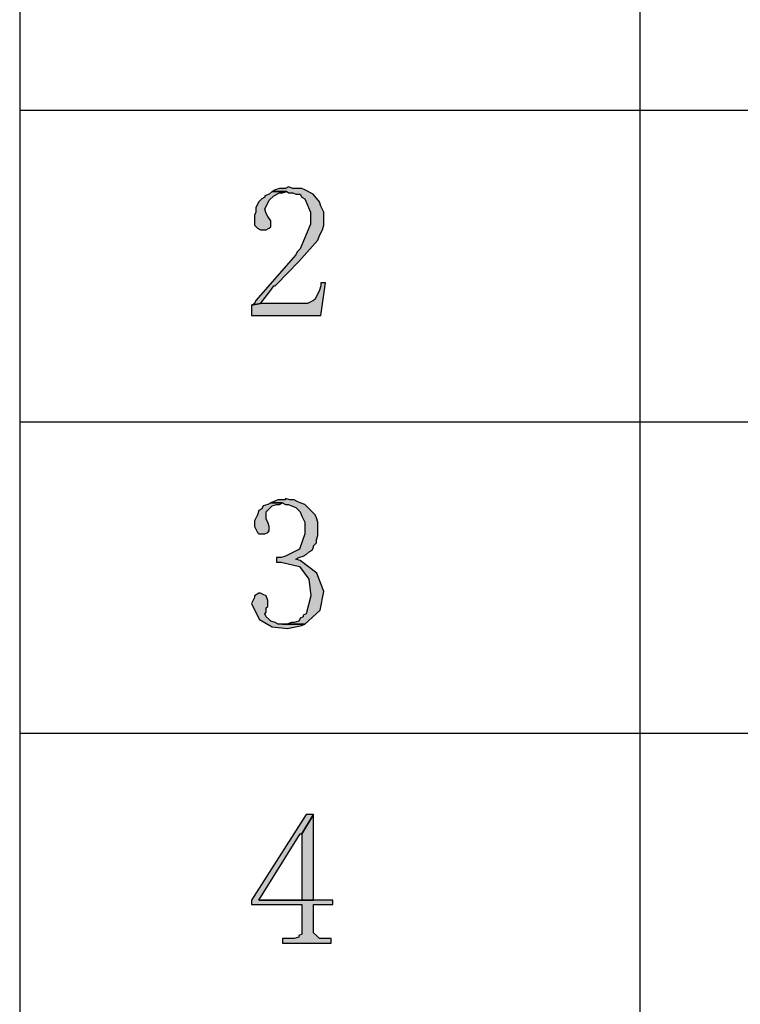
# Model space of a CAD drawing. Header units: millimetres. Extents: x 32176 to 33726, y 9839 to 10942.
# Tile 21 of 44: x 32380 to 32393, y 10225 to 10243. Entities that reach past the tile are written whole.
import ezdxf

# ---------------------------------------------------------------- set-up
doc = ezdxf.new("R2010")
doc.units = ezdxf.units.MM
doc.layers.add('Z_entity', color=7, linetype='Continuous')

msp = doc.modelspace()

# ---------------------------------------------------------------- hatches: boundary and pattern name
at = {"layer": 'Z_entity'}
for points in [[(32385.281, 10239.862), (32385.228, 10239.836), (32385.122, 10239.836), (32385.042, 10239.809), (32384.989, 10239.783), (32385.254, 10239.783), (32385.281, 10239.756), (32385.36, 10239.756), (32385.413, 10239.73), (32385.492, 10239.73), (32385.519, 10239.677), (32385.572, 10239.65), (32385.674, 10239.41), (32385.676, 10239.192), (32385.492, 10238.75), (32385.439, 10238.697), (32385.413, 10238.644), (32384.698, 10237.824), (32384.672, 10237.771), (32384.619, 10237.744), (32384.778, 10237.771), (32384.963, 10238.009), (32385.016, 10238.088), (32385.042, 10238.088), (32385.069, 10238.115), (32385.468, 10238.525), (32385.81, 10238.909), (32385.837, 10238.989), (32385.889, 10239.095), (32385.916, 10239.174), (32385.916, 10239.412), (32385.863, 10239.518), (32385.837, 10239.598), (32385.726, 10239.73), (32385.572, 10239.809), (32385.519, 10239.836), (32385.36, 10239.836)], [(32384.989, 10239.783), (32384.936, 10239.73), (32384.857, 10239.703), (32384.857, 10239.677), (32384.804, 10239.65), (32384.751, 10239.598), (32384.698, 10239.492), (32384.698, 10239.412), (32384.672, 10239.359), (32384.672, 10239.174), (32384.725, 10239.121), (32384.778, 10239.095), (32384.883, 10239.095), (32384.936, 10239.121), (32384.963, 10239.147), (32384.963, 10239.253), (32384.91, 10239.333), (32384.883, 10239.386), (32384.857, 10239.465), (32384.936, 10239.624), (32385.016, 10239.703), (32385.122, 10239.756), (32385.175, 10239.756), (32385.254, 10239.783)], [(32385.942, 10238.141), (32385.863, 10238.141), (32385.863, 10238.088), (32385.837, 10238.009), (32385.757, 10237.85), (32385.731, 10237.824), (32385.625, 10237.771), (32384.778, 10237.771), (32384.619, 10237.744), (32384.619, 10237.559), (32385.863, 10237.559)], [(32384.963, 10234.197), (32384.91, 10234.17), (32384.83, 10234.144), (32384.804, 10234.091), (32384.751, 10234.064), (32384.725, 10233.985), (32384.672, 10233.879), (32384.672, 10233.773), (32384.725, 10233.667), (32384.751, 10233.641), (32384.857, 10233.641), (32384.91, 10233.667), (32384.936, 10233.694), (32384.936, 10233.773), (32384.91, 10233.852), (32384.883, 10233.905), (32384.883, 10234.038), (32384.989, 10234.144), (32385.069, 10234.17), (32385.122, 10234.17), (32385.175, 10234.197)], [(32385.228, 10234.276), (32385.228, 10234.25), (32385.095, 10234.25), (32385.016, 10234.223), (32384.963, 10234.197), (32385.175, 10234.197), (32385.228, 10234.17), (32385.281, 10234.17), (32385.333, 10234.144), (32385.413, 10234.117), (32385.492, 10234.038), (32385.519, 10233.958), (32385.572, 10233.852), (32385.572, 10233.641), (32385.48, 10233.367), (32385.228, 10233.244), (32385.148, 10233.217), (32385.069, 10233.217), (32385.069, 10233.138), (32385.148, 10233.138), (32385.477, 10233.055), (32385.648, 10232.832), (32385.682, 10232.53), (32385.598, 10232.211), (32385.545, 10232.185), (32385.545, 10232.158), (32385.492, 10232.132), (32385.466, 10232.079), (32385.386, 10232.052), (32385.333, 10232.052), (32385.254, 10232.026), (32385.175, 10232.026), (32385.572, 10232.026), (32385.847, 10232.276), (32385.913, 10232.611), (32385.788, 10232.939), (32385.492, 10233.164), (32385.413, 10233.191), (32385.466, 10233.217), (32385.545, 10233.244), (32385.598, 10233.27), (32385.651, 10233.323), (32385.704, 10233.349), (32385.731, 10233.402), (32385.731, 10233.429), (32385.784, 10233.482), (32385.784, 10233.535), (32385.81, 10233.614), (32385.81, 10233.852), (32385.784, 10233.932), (32385.757, 10233.985), (32385.572, 10234.17), (32385.492, 10234.197), (32385.439, 10234.223), (32385.386, 10234.25), (32385.307, 10234.25)], [(32384.778, 10232.582), (32384.751, 10232.582), (32384.672, 10232.529), (32384.672, 10232.502), (32384.619, 10232.396), (32384.645, 10232.343), (32384.764, 10232.108), (32384.991, 10231.978), (32385.263, 10231.944), (32385.519, 10231.999), (32385.572, 10232.026), (32385.095, 10232.026), (32385.042, 10232.052), (32384.963, 10232.079), (32384.936, 10232.105), (32384.883, 10232.158), (32384.857, 10232.211), (32384.883, 10232.237), (32384.883, 10232.317), (32384.91, 10232.343), (32384.91, 10232.449), (32384.883, 10232.529), (32384.83, 10232.555)], [(32385.731, 10228.61), (32385.598, 10228.61), (32384.619, 10227.075), (32384.619, 10226.995), (32385.519, 10226.995), (32385.519, 10226.466), (32385.466, 10226.439), (32385.466, 10226.413), (32385.386, 10226.387), (32385.175, 10226.387), (32385.175, 10226.307), (32386.048, 10226.307), (32386.048, 10226.387), (32385.837, 10226.387), (32385.784, 10226.439), (32385.731, 10226.492), (32385.731, 10226.995), (32386.075, 10226.995), (32386.075, 10227.075), (32384.751, 10227.075), (32385.492, 10228.266), (32385.519, 10228.266)], [(32385.731, 10228.61), (32385.519, 10228.266), (32385.519, 10227.075), (32384.751, 10227.075), (32385.731, 10227.075)]]:
    msp.add_hatch(color=7, dxfattribs=at).paths.add_polyline_path(points)

# ---------------------------------------------------------------- linework, layer by layer
at = {"layer": 'Z_entity', "color": 7}
for p, q in [((32380.462, 10255.509), (32380.462, 10187.468)), ((32391.582, 10255.509), (32391.582, 10187.468)), ((32380.462, 10241.239), (32415.78, 10241.239)), ((32384.989, 10239.783), (32384.936, 10239.73)), ((32385.042, 10239.809), (32384.989, 10239.783)), ((32384.989, 10239.783), (32385.254, 10239.783)), ((32385.254, 10239.783), (32384.989, 10239.783)), ((32385.122, 10239.836), (32385.042, 10239.809)), ((32385.228, 10239.836), (32385.122, 10239.836)), ((32385.175, 10239.756), (32385.254, 10239.783)), ((32385.281, 10239.862), (32385.228, 10239.836)), ((32385.254, 10239.783), (32385.281, 10239.756)), ((32385.36, 10239.836), (32385.281, 10239.862)), ((32385.519, 10239.836), (32385.36, 10239.836)), ((32385.572, 10239.809), (32385.519, 10239.836)), ((32385.726, 10239.73), (32385.572, 10239.809)), ((32384.751, 10239.598), (32384.698, 10239.492)), ((32384.804, 10239.65), (32384.751, 10239.598)), ((32384.857, 10239.677), (32384.804, 10239.65)), ((32384.936, 10239.73), (32384.857, 10239.703)), ((32384.857, 10239.703), (32384.857, 10239.677)), ((32384.857, 10239.465), (32384.936, 10239.624)), ((32384.936, 10239.624), (32385.016, 10239.703)), ((32385.016, 10239.703), (32385.122, 10239.756)), ((32385.122, 10239.756), (32385.175, 10239.756)), ((32385.281, 10239.756), (32385.36, 10239.756)), ((32385.36, 10239.756), (32385.413, 10239.73)), ((32385.413, 10239.73), (32385.492, 10239.73)), ((32385.492, 10239.73), (32385.519, 10239.677)), ((32385.519, 10239.677), (32385.572, 10239.65)), ((32385.572, 10239.65), (32385.674, 10239.41)), ((32385.837, 10239.598), (32385.726, 10239.73)), ((32385.863, 10239.518), (32385.837, 10239.598)), ((32384.698, 10239.492), (32384.698, 10239.412)), ((32384.883, 10239.386), (32384.857, 10239.465)), ((32385.916, 10239.412), (32385.863, 10239.518)), ((32384.698, 10239.412), (32384.672, 10239.359)), ((32384.672, 10239.359), (32384.672, 10239.174)), ((32384.91, 10239.333), (32384.883, 10239.386)), ((32384.963, 10239.253), (32384.91, 10239.333)), ((32384.963, 10239.147), (32384.963, 10239.253)), ((32385.674, 10239.41), (32385.676, 10239.192)), ((32385.916, 10239.174), (32385.916, 10239.412)), ((32384.672, 10239.174), (32384.725, 10239.121)), ((32384.725, 10239.121), (32384.778, 10239.095)), ((32384.778, 10239.095), (32384.883, 10239.095)), ((32384.883, 10239.095), (32384.936, 10239.121)), ((32384.936, 10239.121), (32384.963, 10239.147)), ((32385.676, 10239.192), (32385.492, 10238.75)), ((32385.837, 10238.989), (32385.889, 10239.095)), ((32385.889, 10239.095), (32385.916, 10239.174)), ((32385.468, 10238.525), (32385.81, 10238.909)), ((32385.81, 10238.909), (32385.837, 10238.989)), ((32385.492, 10238.75), (32385.439, 10238.697)), ((32385.413, 10238.644), (32384.698, 10237.824)), ((32385.439, 10238.697), (32385.413, 10238.644)), ((32385.069, 10238.115), (32385.468, 10238.525)), ((32384.778, 10237.771), (32384.963, 10238.009)), ((32384.963, 10238.009), (32385.016, 10238.088)), ((32385.016, 10238.088), (32385.042, 10238.088)), ((32385.042, 10238.088), (32385.069, 10238.115)), ((32385.837, 10238.009), (32385.757, 10237.85)), ((32385.863, 10238.088), (32385.837, 10238.009)), ((32385.942, 10238.141), (32385.863, 10238.141)), ((32385.863, 10238.141), (32385.863, 10238.088)), ((32385.863, 10237.559), (32385.942, 10238.141)), ((32385.757, 10237.85), (32385.731, 10237.824)), ((32384.672, 10237.771), (32384.619, 10237.744)), ((32384.619, 10237.744), (32384.778, 10237.771)), ((32384.778, 10237.771), (32384.619, 10237.744)), ((32384.619, 10237.744), (32384.619, 10237.559)), ((32384.698, 10237.824), (32384.672, 10237.771)), ((32385.625, 10237.771), (32384.778, 10237.771)), ((32385.731, 10237.824), (32385.625, 10237.771)), ((32384.619, 10237.559), (32385.863, 10237.559)), ((32380.462, 10235.653), (32415.78, 10235.653)), ((32384.83, 10234.144), (32384.804, 10234.091)), ((32384.91, 10234.17), (32384.83, 10234.144)), ((32384.883, 10234.038), (32384.989, 10234.144)), ((32384.963, 10234.197), (32384.91, 10234.17)), ((32385.016, 10234.223), (32384.963, 10234.197)), ((32384.963, 10234.197), (32385.175, 10234.197)), ((32385.175, 10234.197), (32384.963, 10234.197)), ((32384.989, 10234.144), (32385.069, 10234.17)), ((32385.095, 10234.25), (32385.016, 10234.223)), ((32385.069, 10234.17), (32385.122, 10234.17)), ((32385.228, 10234.25), (32385.095, 10234.25)), ((32385.122, 10234.17), (32385.175, 10234.197)), ((32385.175, 10234.197), (32385.228, 10234.17)), ((32385.228, 10234.276), (32385.228, 10234.25)), ((32385.307, 10234.25), (32385.228, 10234.276)), ((32385.228, 10234.17), (32385.281, 10234.17)), ((32385.281, 10234.17), (32385.333, 10234.144)), ((32385.386, 10234.25), (32385.307, 10234.25)), ((32385.333, 10234.144), (32385.413, 10234.117)), ((32385.439, 10234.223), (32385.386, 10234.25)), ((32385.492, 10234.197), (32385.439, 10234.223)), ((32385.572, 10234.17), (32385.492, 10234.197)), ((32385.757, 10233.985), (32385.572, 10234.17)), ((32384.725, 10233.985), (32384.672, 10233.879)), ((32384.751, 10234.064), (32384.725, 10233.985)), ((32384.804, 10234.091), (32384.751, 10234.064)), ((32384.883, 10233.905), (32384.883, 10234.038)), ((32385.413, 10234.117), (32385.492, 10234.038)), ((32385.492, 10234.038), (32385.519, 10233.958)), ((32385.519, 10233.958), (32385.572, 10233.852)), ((32385.784, 10233.932), (32385.757, 10233.985)), ((32384.672, 10233.879), (32384.672, 10233.773)), ((32384.672, 10233.773), (32384.725, 10233.667)), ((32384.91, 10233.852), (32384.883, 10233.905)), ((32384.936, 10233.773), (32384.91, 10233.852)), ((32384.936, 10233.694), (32384.936, 10233.773)), ((32385.572, 10233.852), (32385.572, 10233.641)), ((32385.81, 10233.852), (32385.784, 10233.932)), ((32385.81, 10233.614), (32385.81, 10233.852)), ((32384.725, 10233.667), (32384.751, 10233.641)), ((32384.751, 10233.641), (32384.857, 10233.641)), ((32384.857, 10233.641), (32384.91, 10233.667)), ((32384.91, 10233.667), (32384.936, 10233.694)), ((32385.572, 10233.641), (32385.48, 10233.367)), ((32385.784, 10233.535), (32385.81, 10233.614)), ((32385.731, 10233.429), (32385.784, 10233.482)), ((32385.731, 10233.402), (32385.731, 10233.429)), ((32385.784, 10233.482), (32385.784, 10233.535)), ((32385.228, 10233.244), (32385.148, 10233.217)), ((32385.48, 10233.367), (32385.228, 10233.244)), ((32385.466, 10233.217), (32385.545, 10233.244)), ((32385.545, 10233.244), (32385.598, 10233.27)), ((32385.598, 10233.27), (32385.651, 10233.323)), ((32385.651, 10233.323), (32385.704, 10233.349)), ((32385.704, 10233.349), (32385.731, 10233.402)), ((32385.148, 10233.217), (32385.069, 10233.217)), ((32385.069, 10233.217), (32385.069, 10233.138)), ((32385.069, 10233.138), (32385.148, 10233.138)), ((32385.148, 10233.138), (32385.477, 10233.055)), ((32385.413, 10233.191), (32385.466, 10233.217)), ((32385.492, 10233.164), (32385.413, 10233.191)), ((32385.788, 10232.939), (32385.492, 10233.164)), ((32385.477, 10233.055), (32385.648, 10232.832)), ((32385.913, 10232.611), (32385.788, 10232.939)), ((32385.648, 10232.832), (32385.682, 10232.53)), ((32384.751, 10232.582), (32384.672, 10232.529)), ((32384.778, 10232.582), (32384.751, 10232.582)), ((32384.83, 10232.555), (32384.778, 10232.582)), ((32384.883, 10232.529), (32384.83, 10232.555)), ((32385.847, 10232.276), (32385.913, 10232.611)), ((32384.672, 10232.502), (32384.619, 10232.396)), ((32384.619, 10232.396), (32384.645, 10232.343)), ((32384.672, 10232.529), (32384.672, 10232.502)), ((32384.91, 10232.449), (32384.883, 10232.529)), ((32384.91, 10232.343), (32384.91, 10232.449)), ((32385.682, 10232.53), (32385.598, 10232.211)), ((32384.645, 10232.343), (32384.764, 10232.108)), ((32384.857, 10232.211), (32384.883, 10232.237)), ((32384.883, 10232.158), (32384.857, 10232.211)), ((32384.883, 10232.317), (32384.91, 10232.343)), ((32384.883, 10232.237), (32384.883, 10232.317)), ((32385.598, 10232.211), (32385.545, 10232.185)), ((32385.545, 10232.185), (32385.545, 10232.158)), ((32385.572, 10232.026), (32385.847, 10232.276)), ((32384.764, 10232.108), (32384.991, 10231.978)), ((32384.936, 10232.105), (32384.883, 10232.158)), ((32384.963, 10232.079), (32384.936, 10232.105)), ((32385.042, 10232.052), (32384.963, 10232.079)), ((32385.095, 10232.026), (32385.042, 10232.052)), ((32385.572, 10232.026), (32385.095, 10232.026)), ((32385.254, 10232.026), (32385.175, 10232.026)), ((32385.175, 10232.026), (32385.572, 10232.026)), ((32385.333, 10232.052), (32385.254, 10232.026)), ((32385.386, 10232.052), (32385.333, 10232.052)), ((32385.466, 10232.079), (32385.386, 10232.052)), ((32385.492, 10232.132), (32385.466, 10232.079)), ((32385.545, 10232.158), (32385.492, 10232.132)), ((32385.519, 10231.999), (32385.572, 10232.026)), ((32384.991, 10231.978), (32385.263, 10231.944)), ((32385.263, 10231.944), (32385.519, 10231.999)), ((32380.462, 10230.067), (32415.78, 10230.067)), ((32385.598, 10228.61), (32384.619, 10227.075)), ((32385.731, 10228.61), (32385.519, 10228.266)), ((32385.519, 10228.266), (32385.731, 10228.61)), ((32385.731, 10228.61), (32385.598, 10228.61)), ((32385.731, 10227.075), (32385.731, 10228.61)), ((32384.751, 10227.075), (32385.492, 10228.266)), ((32385.492, 10228.266), (32385.519, 10228.266)), ((32385.519, 10228.266), (32385.519, 10227.075)), ((32384.619, 10227.075), (32384.619, 10226.995)), ((32385.519, 10227.075), (32384.751, 10227.075)), ((32384.751, 10227.075), (32385.731, 10227.075)), ((32386.075, 10227.075), (32384.751, 10227.075)), ((32386.075, 10226.995), (32386.075, 10227.075)), ((32384.619, 10226.995), (32385.519, 10226.995)), ((32385.519, 10226.995), (32385.519, 10226.466)), ((32385.731, 10226.492), (32385.731, 10226.995)), ((32385.731, 10226.995), (32386.075, 10226.995)), ((32385.386, 10226.387), (32385.175, 10226.387)), ((32385.175, 10226.387), (32385.175, 10226.307)), ((32385.466, 10226.413), (32385.386, 10226.387)), ((32385.519, 10226.466), (32385.466, 10226.439)), ((32385.466, 10226.439), (32385.466, 10226.413)), ((32385.784, 10226.439), (32385.731, 10226.492)), ((32385.837, 10226.387), (32385.784, 10226.439)), ((32386.048, 10226.387), (32385.837, 10226.387)), ((32386.048, 10226.307), (32386.048, 10226.387)), ((32385.175, 10226.307), (32386.048, 10226.307))]:
    msp.add_line(p, q, dxfattribs=at)

doc.saveas('drawing.dxf')
